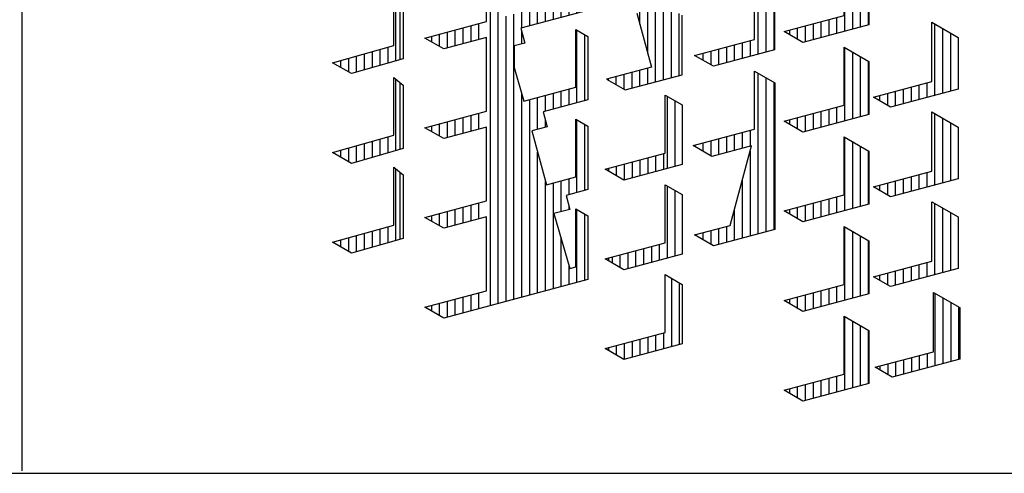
# Model space of a CAD drawing. Extents: x -132501 to 411300, y -42818 to 427495.
# Tile 219 of 256: x 166813 to 167611, y 144681 to 145048. Entities that reach past the tile are written whole.
import ezdxf

# ---------------------------------------------------------------- set-up
doc = ezdxf.new("R2010")
doc.units = 0
doc.header["$LTSCALE"] = 50
doc.layers.get('0').update_dxf_attribs({"linetype": 'CONTINUOUS'})
doc.layers.add('KADER', color=7, linetype='CONTINUOUS')

# ---------------------------------------------------------------- blocks, each defined once
blk = doc.blocks.new('KADERA0')
at = {"layer": 'KADER', "color": 4}
blk.add_line((25, 10), (1179, 10), dxfattribs=at)
blk = doc.blocks.new('BL40', base_point=(518.216, 78.448))
at = {"color": 7, "linetype": 'Continuous'}
for p, q in [((746.539, 264.121), (746.539, 267.213)), ((746.71, 267.073), (746.71, 264.169)), ((745.86, 263.929), (745.86, 264.623)), ((746.2, 264.025), (746.2, 264.719)), ((744.5, 263.645), (744.5, 264.242)), ((744.84, 263.64), (744.84, 264.337)), ((745.18, 263.736), (745.18, 264.433)), ((745.52, 263.832), (745.52, 264.528)), ((743.82, 264.038), (743.82, 264.051)), ((744.16, 263.842), (744.16, 264.146))]:
    blk.add_line(p, q, dxfattribs=at)
blk = doc.blocks.new('BL38', base_point=(518.216, 78.448))
at = {"color": 7, "linetype": 'Continuous'}
for p, q in [((746.539, 256.37), (746.539, 259.462)), ((746.71, 259.322), (746.71, 256.418)), ((746.2, 256.274), (746.2, 256.968)), ((744.84, 255.889), (744.84, 256.586)), ((745.18, 255.985), (745.18, 256.682)), ((745.52, 256.082), (745.52, 256.777)), ((745.86, 256.178), (745.86, 256.872)), ((743.82, 256.287), (743.82, 256.3)), ((744.16, 256.091), (744.16, 256.396)), ((744.5, 255.895), (744.5, 256.491))]:
    blk.add_line(p, q, dxfattribs=at)
blk = doc.blocks.new('BL31', base_point=(518.216, 78.448))
at = {"color": 7, "linetype": 'Continuous'}
for p, q in [((765.919, 268.581), (765.919, 265.41)), ((766.26, 268.385), (766.26, 265.501)), ((766.6, 268.189), (766.6, 265.592)), ((766.94, 267.993), (766.94, 265.683)), ((765.24, 265.915), (765.24, 265.227)), ((765.58, 266.006), (765.58, 265.318)), ((763.88, 265.55), (763.88, 265.065)), ((764.22, 265.642), (764.22, 264.954)), ((764.56, 265.733), (764.56, 265.045)), ((764.9, 265.824), (764.9, 265.136)), ((763.539, 265.459), (763.539, 265.261))]:
    blk.add_line(p, q, dxfattribs=at)
blk = doc.blocks.new('BL30', base_point=(518.216, 78.448))
at = {"color": 7, "linetype": 'Continuous'}
for p, q in [((765.919, 264.706), (765.919, 261.535)), ((766.26, 264.51), (766.26, 261.626)), ((766.6, 264.314), (766.6, 261.717)), ((766.94, 264.118), (766.94, 261.808)), ((765.58, 262.131), (765.58, 261.443)), ((763.88, 261.675), (763.88, 261.19)), ((764.22, 261.767), (764.22, 261.079)), ((764.56, 261.858), (764.56, 261.17)), ((764.9, 261.949), (764.9, 261.261)), ((765.24, 262.04), (765.24, 261.352)), ((763.539, 261.584), (763.539, 261.386))]:
    blk.add_line(p, q, dxfattribs=at)
blk = doc.blocks.new('BL29', base_point=(518.216, 78.448))
at = {"color": 7, "linetype": 'Continuous'}
for p, q in [((765.919, 260.831), (765.919, 257.659)), ((766.26, 260.635), (766.26, 257.75)), ((766.6, 260.439), (766.6, 257.841)), ((766.94, 260.242), (766.94, 257.932)), ((765.58, 258.256), (765.58, 257.568)), ((764.22, 257.891), (764.22, 257.203)), ((764.56, 257.982), (764.56, 257.295)), ((764.9, 258.073), (764.9, 257.386)), ((765.24, 258.164), (765.24, 257.477)), ((763.539, 257.709), (763.539, 257.511)), ((763.88, 257.8), (763.88, 257.314))]:
    blk.add_line(p, q, dxfattribs=at)
blk = doc.blocks.new('BL28', base_point=(518.216, 78.448))
at = {"color": 7, "linetype": 'Continuous'}
for p, q in [((765.919, 256.956), (765.919, 253.784)), ((766.26, 256.76), (766.26, 253.875)), ((766.6, 256.564), (766.6, 253.966)), ((766.94, 256.368), (766.94, 254.057)), ((764.22, 254.016), (764.22, 253.328)), ((764.56, 254.107), (764.56, 253.419)), ((764.9, 254.198), (764.9, 253.511)), ((765.24, 254.289), (765.24, 253.602)), ((765.58, 254.38), (765.58, 253.693)), ((763.539, 253.834), (763.539, 253.636)), ((763.88, 253.925), (763.88, 253.439))]:
    blk.add_line(p, q, dxfattribs=at)
blk = doc.blocks.new('BL27', base_point=(518.216, 78.448))
at = {"color": 7, "linetype": 'Continuous'}
for p, q in [((765.919, 253.081), (765.919, 249.909)), ((766.26, 252.885), (766.26, 250)), ((766.6, 252.689), (766.6, 250.091)), ((766.94, 252.493), (766.94, 250.182)), ((764.56, 250.232), (764.56, 249.544)), ((764.9, 250.323), (764.9, 249.636)), ((765.24, 250.414), (765.24, 249.727)), ((765.58, 250.505), (765.58, 249.818)), ((763.539, 249.959), (763.539, 249.761)), ((763.88, 250.05), (763.88, 249.564)), ((764.22, 250.141), (764.22, 249.453))]:
    blk.add_line(p, q, dxfattribs=at)
blk = doc.blocks.new('BL26', base_point=(518.216, 78.448))
at = {"color": 7, "linetype": 'Continuous'}
for p, q in [((769.83, 254.894), (769.83, 257.965)), ((770.169, 254.985), (770.169, 257.769)), ((770.51, 255.076), (770.51, 257.573)), ((769.15, 254.712), (769.15, 255.337)), ((769.49, 254.803), (769.49, 255.428)), ((767.45, 254.644), (767.45, 254.881)), ((767.789, 254.448), (767.789, 254.972)), ((768.13, 254.439), (768.13, 255.063)), ((768.47, 254.53), (768.47, 255.155)), ((768.81, 254.621), (768.81, 255.246))]:
    blk.add_line(p, q, dxfattribs=at)
blk = doc.blocks.new('BL25', base_point=(518.216, 78.448))
at = {"color": 7, "linetype": 'Continuous'}
for p, q in [((769.83, 258.769), (769.83, 261.84)), ((770.169, 258.86), (770.169, 261.644)), ((770.51, 258.951), (770.51, 261.448)), ((768.81, 258.496), (768.81, 259.121)), ((769.15, 258.587), (769.15, 259.212)), ((769.49, 258.678), (769.49, 259.303)), ((767.45, 258.519), (767.45, 258.756)), ((767.789, 258.323), (767.789, 258.847)), ((768.13, 258.314), (768.13, 258.938)), ((768.47, 258.405), (768.47, 259.03))]:
    blk.add_line(p, q, dxfattribs=at)
blk = doc.blocks.new('BL24', base_point=(518.216, 78.448))
at = {"color": 7, "linetype": 'Continuous'}
for p, q in [((769.83, 262.645), (769.83, 265.715)), ((770.169, 262.736), (770.169, 265.519)), ((770.51, 262.827), (770.51, 265.323)), ((768.81, 262.371), (768.81, 262.996)), ((769.15, 262.462), (769.15, 263.087)), ((769.49, 262.553), (769.49, 263.178)), ((767.45, 262.395), (767.45, 262.632)), ((767.789, 262.199), (767.789, 262.723)), ((768.13, 262.189), (768.13, 262.814)), ((768.47, 262.28), (768.47, 262.905))]:
    blk.add_line(p, q, dxfattribs=at)
blk = doc.blocks.new('BL19', base_point=(518.216, 78.448))
at = {"color": 7, "linetype": 'Continuous'}
for p, q in [((769.83, 254.089), (769.83, 250.956)), ((770.169, 253.893), (770.169, 251.048)), ((770.51, 253.697), (770.51, 251.139)), ((770.85, 253.501), (770.85, 251.23)), ((769.49, 251.49), (769.49, 250.865)), ((767.789, 251.035), (767.789, 250.572)), ((768.13, 251.126), (768.13, 250.501)), ((768.47, 251.217), (768.47, 250.592)), ((768.81, 251.308), (768.81, 250.683)), ((769.15, 251.399), (769.15, 250.774)), ((767.45, 250.944), (767.45, 250.769))]:
    blk.add_line(p, q, dxfattribs=at)
blk = doc.blocks.new('BL16', base_point=(443.087, 112.22))
at = {"color": 7, "linetype": 'Continuous'}
for p, q in [((679.231, 299.959), (679.231, 303.104)), ((679.571, 300.05), (679.571, 302.908)), ((675.491, 287.331), (675.491, 301.978)), ((678.211, 299.685), (678.211, 300.373)), ((678.551, 299.777), (678.551, 300.464)), ((678.891, 299.868), (678.891, 300.555)), ((675.831, 287.423), (675.831, 300.06)), ((676.851, 299.321), (676.851, 300.009)), ((677.191, 299.412), (677.191, 300.1)), ((677.531, 299.503), (677.531, 300.191)), ((677.871, 299.594), (677.871, 300.282)), ((674.981, 299.508), (674.981, 298.82)), ((676.17, 287.514), (676.17, 299.827)), ((676.511, 287.605), (676.511, 299.918)), ((673.621, 299.144), (673.621, 298.456)), ((673.961, 299.235), (673.961, 298.547)), ((674.301, 299.326), (674.301, 298.638)), ((674.641, 299.417), (674.641, 298.729)), ((676.851, 298.634), (676.851, 299.153)), ((679.231, 296.084), (679.231, 299.229)), ((672.941, 298.961), (672.941, 298.724)), ((673.281, 299.053), (673.281, 298.528)), ((679.571, 296.175), (679.571, 299.033)), ((678.551, 295.902), (678.551, 296.589)), ((678.891, 295.993), (678.891, 296.68)), ((676.851, 287.696), (676.851, 296.474)), ((677.191, 287.787), (677.191, 296.225)), ((677.531, 294.941), (677.531, 296.316)), ((677.871, 295.72), (677.871, 296.407)), ((678.211, 295.811), (678.211, 296.498)), ((673.621, 295.268), (673.621, 294.581)), ((673.961, 295.359), (673.961, 294.672)), ((674.301, 295.451), (674.301, 294.763)), ((674.641, 295.542), (674.641, 294.854)), ((674.981, 295.633), (674.981, 294.945)), ((677.871, 295.032), (677.871, 295.346)), ((679.231, 292.208), (679.231, 295.354)), ((672.941, 295.086), (672.941, 294.849)), ((673.281, 295.177), (673.281, 294.653)), ((679.571, 292.299), (679.571, 295.158)), ((677.531, 287.878), (677.531, 293.958)), ((678.551, 291.385), (678.551, 292.714)), ((678.891, 292.116), (678.891, 292.805)), ((677.871, 287.969), (677.871, 292.688)), ((678.211, 288.06), (678.211, 292.623)), ((673.961, 291.484), (673.961, 290.797)), ((674.301, 291.576), (674.301, 290.888)), ((674.641, 291.667), (674.641, 290.979)), ((674.981, 291.758), (674.981, 291.07)), ((678.891, 291.477), (678.891, 291.604)), ((679.231, 288.334), (679.231, 291.479)), ((672.941, 291.211), (672.941, 290.974)), ((673.281, 291.302), (673.281, 290.778)), ((673.621, 291.393), (673.621, 290.706)), ((679.571, 288.425), (679.571, 291.282)), ((678.551, 288.151), (678.551, 290.234)), ((678.891, 288.242), (678.891, 289.07)), ((673.961, 287.609), (673.961, 286.922)), ((674.301, 287.7), (674.301, 287.013)), ((674.641, 287.791), (674.641, 287.104)), ((674.981, 287.882), (674.981, 287.195)), ((672.941, 287.336), (672.941, 287.099)), ((673.281, 287.427), (673.281, 286.902)), ((673.621, 287.518), (673.621, 286.83))]:
    blk.add_line(p, q, dxfattribs=at)
blk = doc.blocks.new('BL8', base_point=(129, 190))
at = {"color": 7, "linetype": 'Continuous'}
for p, q in [((369.054, 367.161), (369.054, 370.267)), ((369.394, 367.252), (369.394, 370.071)), ((368.034, 366.887), (368.034, 367.575)), ((368.374, 366.978), (368.374, 367.666)), ((368.714, 367.07), (368.714, 367.757)), ((366.504, 367.165), (366.504, 367.045)), ((366.674, 366.947), (366.674, 367.211)), ((367.014, 366.75), (367.014, 367.302)), ((367.354, 366.705), (367.354, 367.393)), ((367.694, 366.796), (367.694, 367.484))]:
    blk.add_line(p, q, dxfattribs=at)
blk = doc.blocks.new('BL7', base_point=(129, 190))
at = {"color": 7, "linetype": 'Continuous'}
for p, q in [((369.054, 371.036), (369.054, 374.143)), ((369.394, 371.127), (369.394, 373.946)), ((367.864, 371.405), (367.864, 370.717)), ((368.203, 371.496), (368.203, 370.808)), ((368.544, 371.587), (368.544, 370.9)), ((368.884, 371.678), (368.884, 370.991)), ((366.504, 371.041), (366.504, 370.92)), ((366.844, 371.132), (366.844, 370.724)), ((367.184, 371.223), (367.184, 370.535)), ((367.524, 371.314), (367.524, 370.626))]:
    blk.add_line(p, q, dxfattribs=at)
blk = doc.blocks.new('BL5', base_point=(366.636, 135.725))
at = {"color": 7, "linetype": 'Continuous'}
for p, q in [((618.08, 351.502), (618.08, 354.002)), ((616.38, 351.046), (616.38, 353.546)), ((616.719, 351.138), (616.719, 353.637)), ((617.06, 351.229), (617.06, 353.728)), ((617.4, 351.32), (617.4, 353.819)), ((617.74, 351.411), (617.74, 353.911)), ((615.7, 350.864), (615.7, 353.364)), ((616.04, 350.955), (616.04, 353.455)), ((613.15, 352.681), (613.15, 350.181)), ((613.49, 352.772), (613.49, 350.272)), ((613.83, 352.863), (613.83, 350.363)), ((614.17, 352.954), (614.17, 350.454)), ((611.79, 352.317), (611.79, 349.817)), ((612.13, 352.408), (612.13, 349.908)), ((612.469, 352.499), (612.469, 349.999)), ((612.81, 352.59), (612.81, 350.09)), ((610.089, 351.861), (610.089, 349.361)), ((610.43, 351.952), (610.43, 349.452)), ((608.39, 351.406), (608.39, 348.906)), ((608.73, 351.497), (608.73, 348.997)), ((609.07, 351.588), (609.07, 349.088)), ((609.41, 351.679), (609.41, 349.179)), ((609.75, 351.77), (609.75, 349.27)), ((611.45, 351.663), (611.45, 341.975)), ((608.05, 351.315), (608.05, 348.815)), ((618.76, 349.832), (618.76, 350.997)), ((619.1, 349.64), (619.1, 351.088)), ((619.27, 351.133), (619.27, 349.545)), ((605.5, 348.131), (605.5, 350.631)), ((605.839, 348.222), (605.839, 350.722)), ((606.18, 348.313), (606.18, 350.813)), ((606.52, 348.404), (606.52, 350.905)), ((607.709, 350.661), (607.709, 326.522)), ((615.7, 346.989), (615.7, 350.822)), ((616.04, 347.08), (616.04, 350.625)), ((617.4, 347.445), (617.4, 350.632)), ((617.74, 347.536), (617.74, 350.723)), ((618.08, 347.627), (618.08, 350.814)), ((618.42, 350.023), (618.42, 350.906)), ((604.14, 347.767), (604.14, 350.267)), ((604.48, 347.858), (604.48, 350.358)), ((604.82, 347.949), (604.82, 350.449)), ((605.16, 348.04), (605.16, 350.54)), ((616.38, 347.171), (616.38, 350.429)), ((616.719, 347.262), (616.719, 350.45)), ((617.06, 347.353), (617.06, 350.541)), ((602.1, 347.22), (602.1, 349.72)), ((602.44, 347.311), (602.44, 349.811)), ((611.79, 349.813), (611.79, 345.941)), ((614.17, 349.767), (614.17, 346.579)), ((614.51, 349.858), (614.51, 349.011)), ((614.85, 349.949), (614.85, 348.815)), ((615.19, 350.04), (615.19, 348.618)), ((600.74, 346.856), (600.74, 349.356)), ((601.08, 346.947), (601.08, 349.447)), ((601.42, 347.038), (601.42, 349.538)), ((601.76, 347.129), (601.76, 349.629)), ((603.459, 331.396), (603.459, 349.522)), ((603.8, 331.458), (603.8, 349.613)), ((612.13, 349.617), (612.13, 346.032)), ((612.469, 349.42), (612.469, 346.123)), ((612.81, 349.402), (612.81, 346.214)), ((613.15, 349.493), (613.15, 346.306)), ((613.49, 349.585), (613.49, 346.397)), ((613.83, 349.676), (613.83, 346.488)), ((600.4, 346.765), (600.4, 349.265)), ((610.77, 348.856), (610.77, 347.904)), ((611.11, 348.947), (611.11, 347.708)), ((599.38, 345.19), (599.38, 348.429)), ((599.719, 344.299), (599.719, 348.52)), ((600.06, 342.808), (600.06, 348.611)), ((608.05, 348.656), (608.05, 344.939)), ((608.39, 348.459), (608.39, 345.03)), ((609.41, 348.491), (609.41, 345.303)), ((609.75, 348.582), (609.75, 345.394)), ((610.089, 348.673), (610.089, 345.485)), ((610.43, 348.764), (610.43, 345.576)), ((608.73, 348.309), (608.73, 345.121)), ((609.07, 348.4), (609.07, 345.212)), ((604.14, 343.892), (604.14, 347.596)), ((606.18, 344.438), (606.18, 347.626)), ((606.52, 344.529), (606.52, 347.717)), ((606.86, 346.896), (606.86, 347.808)), ((607.2, 346.7), (607.2, 347.899)), ((604.48, 343.983), (604.48, 347.399)), ((604.82, 344.074), (604.82, 347.261)), ((605.16, 344.165), (605.16, 347.352)), ((605.5, 344.256), (605.5, 347.443)), ((605.839, 344.347), (605.839, 347.535)), ((619.1, 345.765), (619.1, 347.213)), ((619.27, 347.258), (619.27, 345.669)), ((603.12, 345.686), (603.12, 346.806)), ((615.7, 343.114), (615.7, 346.947)), ((616.04, 343.205), (616.04, 346.75)), ((617.4, 343.569), (617.4, 346.757)), ((617.74, 343.661), (617.74, 346.848)), ((618.08, 343.752), (618.08, 346.939)), ((618.42, 346.148), (618.42, 347.03)), ((618.76, 345.956), (618.76, 347.121)), ((600.4, 342.889), (600.4, 346.489)), ((600.74, 342.981), (600.74, 346.293)), ((601.42, 343.163), (601.42, 346.35)), ((601.76, 343.254), (601.76, 346.442)), ((602.1, 343.345), (602.1, 346.533)), ((602.44, 343.436), (602.44, 346.624)), ((602.78, 345.883), (602.78, 346.715)), ((616.38, 343.296), (616.38, 346.554)), ((616.719, 343.387), (616.719, 346.575)), ((617.06, 343.478), (617.06, 346.666)), ((601.08, 343.072), (601.08, 346.259)), ((611.79, 345.938), (611.79, 342.554)), ((614.17, 345.891), (614.17, 342.704)), ((614.51, 345.983), (614.51, 345.136)), ((614.85, 346.074), (614.85, 344.939)), ((615.19, 346.165), (615.19, 344.743)), ((598.36, 345.466), (598.36, 345.531)), ((598.7, 345.374), (598.7, 345.622)), ((599.04, 345.282), (599.04, 345.713)), ((612.13, 345.742), (612.13, 342.463)), ((612.469, 345.546), (612.469, 342.372)), ((612.81, 345.527), (612.81, 342.34)), ((613.15, 345.618), (613.15, 342.431)), ((613.49, 345.709), (613.49, 342.522)), ((613.83, 345.8), (613.83, 342.613)), ((611.11, 345.071), (611.11, 343.833)), ((608.05, 344.78), (608.05, 341.064)), ((609.41, 344.616), (609.41, 341.428)), ((609.75, 344.707), (609.75, 341.519)), ((610.089, 344.798), (610.089, 341.61)), ((610.43, 344.889), (610.43, 341.701)), ((610.77, 344.98), (610.77, 344.029)), ((608.39, 344.583), (608.39, 341.155)), ((608.73, 344.434), (608.73, 341.246)), ((609.07, 344.525), (609.07, 341.337)), ((606.18, 340.563), (606.18, 343.751)), ((606.52, 340.654), (606.52, 343.842)), ((606.86, 343.021), (606.86, 343.933)), ((607.2, 342.824), (607.2, 344.024)), ((604.14, 340.017), (604.14, 343.721)), ((604.48, 340.108), (604.48, 343.524)), ((604.82, 340.199), (604.82, 343.386)), ((605.16, 340.29), (605.16, 343.477)), ((605.5, 340.381), (605.5, 343.568)), ((605.839, 340.472), (605.839, 343.66)), ((619.1, 339.462), (619.1, 343.338)), ((619.27, 343.383), (619.27, 339.508)), ((603.12, 341.811), (603.12, 342.931)), ((615.7, 341.506), (615.7, 343.071)), ((617.74, 340.96), (617.74, 342.973)), ((618.08, 340.868), (618.08, 343.064)), ((618.42, 339.28), (618.42, 343.155)), ((618.76, 339.371), (618.76, 343.246)), ((601.42, 339.29), (601.42, 342.476)), ((601.76, 339.38), (601.76, 342.567)), ((602.1, 339.471), (602.1, 342.658)), ((602.44, 339.561), (602.44, 342.749)), ((602.78, 342.008), (602.78, 342.84)), ((616.04, 341.415), (616.04, 342.875)), ((616.38, 341.324), (616.38, 342.679)), ((616.719, 341.233), (616.719, 342.7)), ((617.06, 341.142), (617.06, 342.791)), ((617.4, 341.051), (617.4, 342.882)), ((601.08, 339.199), (601.08, 342.385)), ((614.51, 342.108), (614.51, 338.233)), ((614.85, 342.199), (614.85, 338.324)), ((615.19, 342.29), (615.19, 338.415)), ((612.81, 341.652), (612.81, 341.547)), ((613.15, 341.743), (613.15, 341.456)), ((613.49, 341.834), (613.49, 341.364)), ((613.83, 341.925), (613.83, 341.273)), ((614.17, 342.016), (614.17, 341.329)), ((600.74, 340.27), (600.74, 341.605)), ((608.05, 340.905), (608.05, 330.092)), ((609.75, 340.832), (609.75, 336.269)), ((610.089, 340.923), (610.089, 336.36)), ((610.43, 341.014), (610.43, 338.981)), ((610.77, 341.105), (610.77, 340.259)), ((608.39, 340.708), (608.39, 331.361)), ((608.73, 340.559), (608.73, 332.12)), ((609.07, 340.65), (609.07, 333.898)), ((609.41, 340.741), (609.41, 335.166)), ((606.52, 336.778), (606.52, 339.966)), ((606.86, 339.146), (606.86, 340.057)), ((607.2, 338.949), (607.2, 340.149)), ((610.77, 340.153), (610.77, 337.23)), ((611.11, 339.957), (611.11, 337.321)), ((604.14, 336.141), (604.14, 339.846)), ((604.48, 336.232), (604.48, 339.649)), ((604.82, 336.323), (604.82, 339.511)), ((605.16, 336.414), (605.16, 339.602)), ((605.5, 336.505), (605.5, 339.693)), ((605.839, 336.596), (605.839, 339.784)), ((606.18, 336.687), (606.18, 339.875)), ((616.719, 338.824), (616.719, 339.512)), ((617.06, 338.915), (617.06, 339.603)), ((617.4, 339.007), (617.4, 339.694)), ((617.74, 339.098), (617.74, 339.785)), ((618.08, 339.189), (618.08, 339.876)), ((615.7, 339.196), (615.7, 339.239)), ((616.04, 339), (616.04, 339.33)), ((616.38, 338.804), (616.38, 339.421)), ((602.1, 335.666), (602.1, 338.782)), ((602.44, 335.686), (602.44, 338.873)), ((602.78, 338.207), (602.78, 338.964)), ((603.12, 338.03), (603.12, 339.056)), ((613.49, 338.646), (613.49, 337.959)), ((613.83, 338.737), (613.83, 338.05)), ((614.17, 338.829), (614.17, 338.141)), ((612.13, 338.282), (612.13, 337.991)), ((612.469, 338.373), (612.469, 337.795)), ((612.81, 338.464), (612.81, 337.777)), ((613.15, 338.555), (613.15, 337.868)), ((601.42, 337.762), (601.42, 337.913)), ((601.76, 336.714), (601.76, 338.004)), ((610.43, 337.827), (610.43, 336.451)), ((611.79, 338.19), (611.79, 338.188)), ((606.52, 332.903), (606.52, 336.091)), ((606.86, 335.271), (606.86, 336.182)), ((607.2, 335.074), (607.2, 336.273)), ((610.77, 336.279), (610.77, 333.355)), ((611.11, 336.082), (611.11, 333.446)), ((604.14, 332.266), (604.14, 335.97)), ((604.48, 332.357), (604.48, 335.774)), ((605.16, 332.539), (605.16, 335.727)), ((605.5, 332.63), (605.5, 335.818)), ((605.839, 332.721), (605.839, 335.909)), ((606.18, 332.812), (606.18, 336)), ((604.82, 332.448), (604.82, 335.636)), ((602.95, 335.135), (602.95, 334.63)), ((602.95, 334.447), (602.95, 331.26)), ((602.61, 334.356), (602.61, 333.775)), ((609.07, 333.587), (609.07, 332.211)), ((609.41, 333.678), (609.41, 332.966)), ((609.75, 333.769), (609.75, 333.081)), ((610.089, 333.86), (610.089, 333.173)), ((610.43, 333.952), (610.43, 333.264)), ((606.86, 331.395), (606.86, 332.307)), ((607.2, 331.199), (607.2, 332.398)), ((610.77, 332.403), (610.77, 329.48)), ((602.61, 331.856), (602.61, 331.169)), ((604.14, 328.391), (604.14, 331.993)), ((605.16, 328.664), (605.16, 331.852)), ((605.5, 328.755), (605.5, 331.943)), ((605.839, 328.846), (605.839, 332.034)), ((606.18, 328.937), (606.18, 332.125)), ((606.52, 332.217), (606.52, 331.591)), ((611.11, 332.207), (611.11, 329.571)), ((601.25, 331.492), (601.25, 330.804)), ((601.589, 331.583), (601.589, 330.895)), ((601.93, 331.674), (601.93, 330.986)), ((602.27, 331.765), (602.27, 331.078)), ((604.48, 328.482), (604.48, 331.797)), ((604.82, 328.573), (604.82, 331.761)), ((600.23, 331.219), (600.23, 331.188)), ((600.57, 331.31), (600.57, 330.992)), ((600.91, 331.401), (600.91, 330.796)), ((603.459, 330.602), (603.459, 330.709)), ((603.8, 329.333), (603.8, 330.8)), ((609.07, 329.712), (609.07, 329.024)), ((609.41, 329.803), (609.41, 329.115)), ((609.75, 329.894), (609.75, 329.206)), ((610.089, 329.985), (610.089, 329.298)), ((610.43, 330.076), (610.43, 329.389)), ((608.05, 329.439), (608.05, 328.063)), ((608.39, 329.53), (608.39, 328.842)), ((608.73, 329.621), (608.73, 328.933)), ((606.86, 320.682), (606.86, 328.432)), ((607.2, 324.68), (607.2, 328.523)), ((605.5, 324.192), (605.5, 328.068)), ((605.839, 323.844), (605.839, 328.159)), ((606.18, 320.5), (606.18, 328.25)), ((606.52, 320.591), (606.52, 328.341)), ((604.82, 327.651), (604.82, 327.885)), ((605.16, 324.101), (605.16, 327.977)), ((604.82, 325.526), (604.82, 327.198)), ((604.48, 326.795), (604.48, 327.107)), ((604.48, 324.25), (604.48, 324.607)), ((604.82, 324.054), (604.82, 324.698)), ((604.14, 324.447), (604.14, 324.516)), ((605.5, 322.988), (605.5, 323.505)), ((605.839, 321.719), (605.839, 323.596)), ((607.2, 320.773), (607.2, 323.448)), ((604.82, 320.179), (604.82, 320.823)), ((605.16, 320.226), (605.16, 320.914)), ((605.5, 320.317), (605.5, 321.005)), ((605.839, 320.409), (605.839, 321.096)), ((604.14, 320.572), (604.14, 320.641)), ((604.48, 320.375), (604.48, 320.732))]:
    blk.add_line(p, q, dxfattribs=at)
blk = doc.blocks.new('BL4', base_point=(129, 190))
at = {"color": 7, "linetype": 'Continuous'}
for p, q in [((372.964, 379.028), (372.964, 375.959)), ((373.304, 378.833), (373.304, 376.05)), ((373.644, 378.639), (373.644, 376.141)), ((372.624, 376.556), (372.624, 375.868)), ((370.924, 376.1), (370.924, 375.51)), ((371.264, 376.191), (371.264, 375.504)), ((371.604, 376.282), (371.604, 375.595)), ((371.944, 376.373), (371.944, 375.686)), ((372.284, 376.465), (372.284, 375.777)), ((370.244, 375.918), (370.244, 375.903)), ((370.583, 376.009), (370.583, 375.706))]:
    blk.add_line(p, q, dxfattribs=at)
blk = doc.blocks.new('BL3', base_point=(129, 190))
at = {"color": 7, "linetype": 'Continuous'}
for p, q in [((372.964, 375.151), (372.964, 368.208)), ((373.304, 374.955), (373.304, 368.299)), ((373.644, 374.759), (373.644, 368.39)), ((372.624, 372.68), (372.624, 371.993)), ((371.264, 372.316), (371.264, 371.628)), ((371.604, 372.407), (371.604, 371.719)), ((371.944, 372.498), (371.944, 371.81)), ((372.284, 372.589), (372.284, 371.902)), ((370.244, 372.043), (370.244, 371.976)), ((370.583, 372.134), (370.583, 371.78)), ((370.924, 372.225), (370.924, 371.583)), ((372.624, 371.785), (372.624, 368.117)), ((372.284, 370.517), (372.284, 368.026)), ((371.944, 369.248), (371.944, 367.935)), ((371.264, 368.44), (371.264, 367.753)), ((371.604, 368.531), (371.604, 367.844)), ((370.244, 368.167), (370.244, 368.152)), ((370.583, 368.258), (370.583, 367.955)), ((370.924, 368.349), (370.924, 367.759))]:
    blk.add_line(p, q, dxfattribs=at)
blk = doc.blocks.new('BL2', base_point=(366.636, 135.725))
at = {"color": 7, "linetype": 'Continuous'}
for p, q in [((606.86, 312.019), (606.86, 309.056)), ((607.2, 311.823), (607.2, 309.147)), ((605.16, 309.289), (605.16, 308.601)), ((605.5, 309.38), (605.5, 308.692)), ((605.839, 309.471), (605.839, 308.783)), ((606.18, 309.562), (606.18, 308.874)), ((606.52, 309.653), (606.52, 308.965)), ((604.14, 309.015), (604.14, 308.895)), ((604.48, 309.106), (604.48, 308.699)), ((604.82, 309.197), (604.82, 308.51))]:
    blk.add_line(p, q, dxfattribs=at)
blk = doc.blocks.new('SNARF')
at = {"color": 1, "linetype": 'Continuous'}
for p, q in [((-10230.3, 728), (-10230.3, 821.7)), ((-10060.5, 747.7), (-10174.3, 717.2)), ((-9986.4, 741.8), (-9962.9, 654.3)), ((-9912.9, 641.9), (-9912.9, 738.2)), ((-10329.9, 701.3), (-10230.3, 728)), ((-10230.3, 702.2), (-10299.4, 683.7)), ((-10230.3, 582.7), (-10230.3, 702.2)), ((-10174.3, 717.2), (-10167.9, 693.2)), ((-10085.4, 715.3), (-10065.7, 703.9)), ((-10085.4, 621.5), (-10085.4, 715.3)), ((-10065.7, 703.9), (-10065.7, 601)), ((-10299.4, 683.7), (-10329.9, 701.3)), ((-10167.9, 693.2), (-10185, 688.6)), ((-10185, 688.6), (-10185, 653.7)), ((-9962.9, 654.3), (-10035.6, 634.9)), ((-10185, 653.7), (-10169.4, 599)), ((-10005.1, 617.2), (-9912.9, 641.9)), ((-10376.8, 518.7), (-10376.8, 634.7)), ((-10370.4, 629.4), (-10370.4, 520.5)), ((-10035.6, 634.9), (-10005.1, 617.2)), ((-10169.4, 599), (-10085.4, 621.5)), ((-10065.7, 601), (-10138, 581.7)), ((-10329.9, 556), (-10230.3, 582.7)), ((-10138, 581.7), (-10131.6, 557.6)), ((-10085.4, 569.9), (-10065.7, 558.6)), ((-10085.4, 476.2), (-10085.4, 569.9)), ((-10065.7, 558.6), (-10065.7, 455.7)), ((-10299.4, 538.4), (-10329.9, 556)), ((-10230.3, 556.9), (-10299.4, 538.4)), ((-10230.3, 437.4), (-10230.3, 556.9)), ((-10131.6, 557.6), (-10156.5, 550.9)), ((-10156.5, 550.9), (-10133, 463.4)), ((-10440.5, 500.7), (-10440.5, 526.8)), ((-10427.7, 504.3), (-10427.7, 530.4)), ((-10415, 507.9), (-10415, 534)), ((-10402.2, 511.5), (-10402.2, 537.6)), ((-10389.5, 515.1), (-10389.5, 541.1)), ((-10478.7, 515.6), (-10478.7, 516.1)), ((-10466, 508.2), (-10466, 519.7)), ((-10453.2, 500.9), (-10453.2, 523.2)), ((-10133, 463.4), (-10085.4, 476.2)), ((-10065.7, 455.7), (-10101.2, 446.1)), ((-10329.9, 410.7), (-10230.3, 437.4)), ((-10101.2, 446.1), (-10095, 423.8)), ((-10095, 423.8), (-10120.7, 416.9)), ((-10120.7, 416.9), (-10094.8, 328.1)), ((-10085.4, 424.6), (-10065.7, 413.2)), ((-10085.4, 330.9), (-10085.4, 424.6)), ((-10299.4, 393.1), (-10329.9, 410.7)), ((-10230.3, 411.6), (-10299.4, 393.1)), ((-10230.3, 292), (-10230.3, 411.6)), ((-10065.7, 413.2), (-10065.7, 310.4)), ((-10094.8, 328.1), (-10085.4, 330.9)), ((-10065.7, 310.4), (-10299.4, 247.7)), ((-10329.9, 265.4), (-10230.3, 292)), ((-10299.4, 247.7), (-10329.9, 265.4))]:
    blk.add_line(p, q, dxfattribs=at)
for points in [[(-9748, 711.9), (-9650.7, 738), (-9650.7, 831.7), (-9610.8, 808.7), (-9610.8, 722.9), (-9717.6, 694.3), (-9748, 711.9)], [(-10479.3, 661.3), (-10380.2, 689.1), (-10380.2, 782.8), (-10364.8, 770.1), (-10364.8, 667.5), (-10448.8, 643.7), (-10479.3, 661.3)], [(-9892.9, 673.1), (-9795.6, 699.2), (-9795.6, 792.9), (-9763.4, 774.5), (-9763.4, 682), (-9862.5, 655.5), (-9892.9, 673.1)], [(-9603.1, 605.4), (-9508.6, 630.8), (-9508.6, 726.8), (-9466, 702.3), (-9466, 618.7), (-9575.4, 589.4), (-9603.1, 605.4)], [(-9748, 566.6), (-9650.7, 592.7), (-9650.7, 686.4), (-9610.8, 663.4), (-9610.8, 577.6), (-9717.6, 549), (-9748, 566.6)], [(-9895.2, 527.1), (-9795.6, 553.8), (-9795.6, 647.6), (-9763.1, 628.8), (-9763.1, 391.4), (-9862.5, 364.8), (-9892.9, 382.4), (-9835.3, 397.8), (-9800.8, 526.7), (-9864.7, 509.5), (-9895.2, 527.1)], [(-10479.3, 516), (-10380.2, 543.8), (-10380.2, 637.5), (-10364.8, 624.8), (-10364.8, 522.1), (-10448.8, 498.3), (-10479.3, 516)], [(-10037.8, 488.9), (-9940.5, 515), (-9940.5, 608.7), (-9913, 592.9), (-9913, 496.6), (-10007.3, 471.3), (-10037.8, 488.9)], [(-9603.1, 460.1), (-9508.6, 485.4), (-9508.6, 581.5), (-9466, 557), (-9466, 473.4), (-9575.4, 444.1), (-9603.1, 460.1)], [(-9748, 421.2), (-9650.7, 447.3), (-9650.7, 541.1), (-9610.8, 518.1), (-9610.8, 432.2), (-9717.6, 403.7), (-9748, 421.2)], [(-10479.3, 370.6), (-10380.2, 398.4), (-10380.2, 492.2), (-10364.8, 479.5), (-10364.8, 376.8), (-10448.8, 353), (-10479.3, 370.6)], [(-10037.8, 343.6), (-9940.5, 369.7), (-9940.5, 463.4), (-9913, 447.6), (-9913, 351.2), (-10007.3, 326), (-10037.8, 343.6)], [(-9603.1, 314.7), (-9508.6, 340.1), (-9508.6, 436.2), (-9466, 411.6), (-9466, 328.1), (-9575.4, 298.8), (-9603.1, 314.7)], [(-9748, 275.9), (-9650.7, 302), (-9650.7, 395.8), (-9610.8, 372.8), (-9610.8, 286.9), (-9717.5, 258.3), (-9748, 275.9)], [(-10037.8, 198.3), (-9940.5, 224.4), (-9940.5, 318.1), (-9913, 302.3), (-9913, 205.9), (-10007.3, 180.7), (-10037.8, 198.3)], [(-9600.4, 167.9), (-9505.8, 193.2), (-9505.8, 289.3), (-9463.2, 264.7), (-9463.2, 181.2), (-9572.7, 151.8), (-9600.4, 167.9)], [(-9748, 130.6), (-9650.7, 156.7), (-9650.7, 250.5), (-9610.8, 227.5), (-9610.8, 141.6), (-9717.5, 113), (-9748, 130.6)]]:
    blk.add_lwpolyline(points, dxfattribs=at)
at = {"color": 1, "xscale": 37.5, "yscale": 37.5, "zscale": 37.5}
for name in ['BL5', 'BL16', 'BL31', 'BL4', 'BL40', 'BL24', 'BL30', 'BL3', 'BL7', 'BL25', 'BL29', 'BL38', 'BL8', 'BL26', 'BL28', 'BL2', 'BL19', 'BL27']:
    blk.add_blockref(name, (-18938.9, -6298.7), dxfattribs=at)

msp = doc.modelspace()

# ---------------------------------------------------------------- linework, layer by layer
at = {"layer": 'KADER', "color": 4}
msp.add_line((166815.1089, 144682.9671), (166815.1089, 148432.9671), dxfattribs=at)

# ---------------------------------------------------------------- block references
at = {"layer": 'KADER', "color": 2, "linetype": 'Continuous', "xscale": 50, "yscale": 50, "zscale": 50}
msp.add_blockref('KADERA0', (116117.0336, 144181.0577), dxfattribs=at)
at = {"layer": 'KADER', "linetype": 'Continuous', "xscale": 0.5, "yscale": 0.5, "zscale": 0.5}
msp.add_blockref('SNARF', (172306.2915, 144682.9671), dxfattribs=at)

doc.saveas('drawing.dxf')
